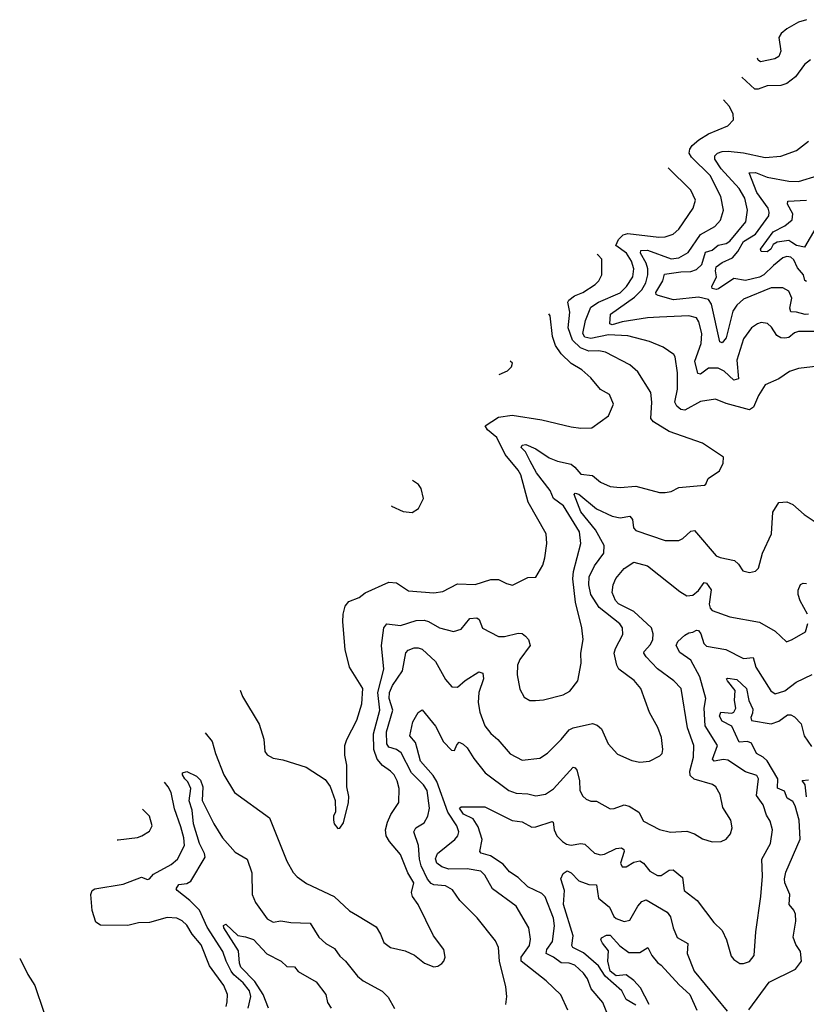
# Model space of a CAD drawing. Extents: x 1933546 to 2138868, y 524910 to 667279.
# Tile 185 of 256: x 1994353 to 1998364, y 626525 to 631546. Entities that reach past the tile are written whole.
import ezdxf

# ---------------------------------------------------------------- set-up
doc = ezdxf.new("R2010")
doc.units = 0

msp = doc.modelspace()

# ---------------------------------------------------------------- linework, layer by layer
at = {"layer": '0CON10XD'}
for points in [[(1998365, 631545.6), (1998325, 631533.2), (1998265, 631498.5), (1998235.4, 631475), (1998224.8, 631455.2), (1998234.8, 631385), (1998225, 631357.3), (1998204.2, 631345.8), (1998130.7, 631330.7), (1998119.5, 631339.5), (1998115.5, 631349.1)], [(1998385, 631340.6), (1998355, 631317.1), (1998309.2, 631255), (1998265, 631220), (1998235, 631210), (1998165, 631208), (1998118.6, 631191.4), (1998102, 631192), (1998036.3, 631252)], [(1998405, 629955.2), (1998325, 629956), (1998305, 629949.6), (1998275, 629925.9), (1998255, 629921.9), (1998234, 629924), (1998214.8, 629934.8), (1998187.3, 629977.3), (1998166.4, 629996.4), (1998135, 630001.4), (1998115, 629995.6), (1998085, 629974.2), (1998045, 629918), (1998010.6, 629809.4), (1998018.2, 629715), (1997995, 629707.1), (1997945, 629753), (1997915, 629768.4), (1997865, 629768.4), (1997825, 629737.8), (1997812.1, 629742.1), (1997796.3, 629805), (1997827.7, 629895), (1997831.7, 629945), (1997816.8, 630005), (1997804.7, 630024.7), (1997765, 630036.4), (1997615, 630028.4), (1997553.8, 630026.2), (1997425, 630004.8), (1997375, 629989.3), (1997362.7, 629995), (1997365.3, 630044.7), (1997488.8, 630131.2), (1997525, 630168.8), (1997546.5, 630203.5), (1997556.8, 630245), (1997556.2, 630275), (1997547.4, 630305), (1997518.5, 630355), (1997521, 630369), (1997555, 630370.2), (1997675, 630326.1), (1997715, 630331), (1997761.9, 630358.1), (1997825, 630450.7), (1997898.2, 630491.8), (1997926.8, 630523.2), (1997942, 630575), (1997928.8, 630645), (1997875, 630750.4), (1997779.6, 630845), (1997767.2, 630865), (1997770.3, 630885), (1997782.8, 630905), (1997817, 630933), (1997865, 630963.5), (1997963.8, 631005), (1997993.8, 631035), (1997992, 631065), (1997971.1, 631105), (1997942.8, 631137.5)], [(1998376.4, 630043.6), (1998358, 630042), (1998315, 630055.2), (1998285, 630056.7), (1998281, 630075), (1998290.5, 630125), (1998275, 630161.1), (1998245, 630179.1), (1998185, 630178.8), (1998045, 630120), (1998009.4, 630090.6), (1997990.5, 630059.5), (1997955, 629923.5), (1997935, 629897.9), (1997923.5, 629903.5), (1997881.4, 630095), (1997865, 630119.1), (1997815, 630131.7), (1997688, 630118), (1997609.2, 630139.2), (1997599.2, 630145), (1997597.3, 630155), (1997632.9, 630215), (1997641.3, 630248.7), (1997725, 630260.5), (1997775, 630261), (1997805, 630272.3), (1997831.9, 630298.1), (1997849.7, 630360.3), (1997885, 630370), (1997915, 630396.8), (1997955, 630405.2), (1997975, 630416.2), (1998056.4, 630515), (1998064.2, 630575), (1998050.8, 630635), (1998021.4, 630685), (1997930, 630785), (1997898.4, 630835), (1997898.8, 630851.2), (1997911.4, 630865), (1997935.8, 630874.2), (1997966.1, 630876.1), (1998045, 630867.3), (1998155, 630843.1), (1998235, 630850.4), (1998315, 630878.9), (1998375, 630926.9)], [(1997705, 629574.6), (1997693.8, 629595), (1997708.2, 629661.8), (1997708.2, 629745), (1997696.5, 629826.5), (1997689.3, 629839.3), (1997635.3, 629875.3), (1997565.2, 629905.2), (1997454.1, 629934.1), (1997355, 629939.3), (1997265, 629920.9), (1997235, 629926.9), (1997225.2, 629945), (1997238.4, 630011.6), (1997265, 630080), (1997304.2, 630105.8), (1997415, 630153.7), (1997447.7, 630185), (1997480.5, 630235), (1997485.2, 630275), (1997473.5, 630315), (1997447.3, 630355), (1997392.7, 630395), (1997406.8, 630425), (1997431, 630449), (1997455, 630456.1), (1997612.9, 630437.1), (1997645, 630438.5), (1997685, 630452.3), (1997715, 630477.3), (1997787.9, 630585), (1997799.1, 630625), (1997775, 630675.7), (1997659.5, 630790.4)], [(1998365, 630210.9), (1998356.4, 630216.4), (1998349.5, 630245), (1998320.1, 630280.1), (1998300.8, 630320.8), (1998285.2, 630335.2), (1998265, 630337.7), (1998245, 630332.1), (1998197.2, 630292.8), (1998147.7, 630245), (1998125, 630232.5), (1998055, 630215.2), (1997995, 630225.7), (1997917.2, 630172.8), (1997905, 630169.4), (1997884.2, 630175), (1997882.9, 630185), (1997906.9, 630235), (1997901, 630265), (1997904.9, 630285.1), (1997935, 630307.9), (1997988.1, 630331.9), (1998015, 630364.1), (1998044.5, 630415.5), (1998105, 630451.8), (1998172.5, 630545), (1998175.8, 630565), (1998170.2, 630585), (1998111.5, 630665), (1998073.1, 630765), (1998105, 630767), (1998165, 630743.2), (1998275, 630721.8), (1998325, 630721.2), (1998425, 630750.8)], [(1998412.5, 630485), (1998355, 630385.4), (1998315, 630394.1), (1998290.4, 630410.4), (1998275, 630419), (1998215, 630410.9), (1998195, 630399.1), (1998184, 630375), (1998165, 630361.5), (1998135, 630364.1), (1998131.1, 630375), (1998195, 630463.4), (1998255, 630494.8), (1998292.5, 630525), (1998295.3, 630555), (1998267.9, 630605), (1998270.2, 630619.8), (1998365, 630626.2)], [(1995298.9, 627909.6), (1995335.5, 627865), (1995352.1, 627805), (1995395, 627696.2), (1995448.8, 627605), (1995626.3, 627476.3), (1995715.5, 627255), (1995747.9, 627197.9), (1995768, 627175), (1995815, 627140.8), (1995957.5, 627075), (1996035, 627001.4), (1996075, 626977.8), (1996170.7, 626920.7), (1996193.6, 626883.6), (1996210.3, 626840.3), (1996244.4, 626814.4), (1996318.7, 626798.7), (1996365.7, 626775.7), (1996417.5, 626735), (1996465, 626716.2), (1996485, 626720), (1996505, 626733.3), (1996516.7, 626745), (1996523.6, 626766.4), (1996516.2, 626805), (1996464.2, 626875), (1996384.5, 627035), (1996355.6, 627075), (1996351.5, 627095), (1996362.3, 627145), (1996332.5, 627195), (1996295, 627290), (1996238.2, 627355), (1996222.3, 627385), (1996219.2, 627415), (1996228.8, 627455), (1996246, 627494), (1996287.3, 627555), (1996288.2, 627625), (1996278.5, 627665), (1996263.3, 627695), (1996244.4, 627715), (1996202.8, 627742.8), (1996175.5, 627775.5), (1996159.8, 627825), (1996157.2, 627905), (1996190.4, 628025), (1996179.6, 628115), (1996209.5, 628235), (1996197.4, 628355), (1996210.4, 628445), (1996225, 628466), (1996295, 628457.3), (1996375, 628481.8), (1996415, 628484.1), (1996438.1, 628478.1), (1996493.8, 628445), (1996565, 628425.6), (1996605, 628437.5), (1996648.1, 628491.9), (1996685, 628496.5), (1996696.9, 628486.9), (1996713, 628443), (1996795, 628400.6), (1996825, 628400.5), (1996895, 628418.2), (1996915.4, 628415.4), (1996932.6, 628402.6), (1996947.5, 628385), (1996955.5, 628354.5), (1996903.3, 628283.3), (1996892.5, 628255), (1996889.2, 628205), (1996903, 628133), (1996925, 628091.2), (1996955, 628074), (1996984.1, 628074.1), (1997025, 628078), (1997125, 628103.1), (1997158, 628122), (1997200, 628175), (1997215.6, 628265), (1997214.5, 628315.5), (1997226.5, 628385), (1997220.5, 628445), (1997186.7, 628575), (1997173.6, 628695), (1997177.6, 628732.4), (1997214.6, 628875), (1997207.1, 628935), (1997126.7, 629066.7), (1997075.2, 629105.2), (1997058.3, 629145), (1996988.3, 629235), (1996956.7, 629295), (1996931.7, 629341.7), (1996911.1, 629365), (1996915, 629376.1), (1996935, 629380.4), (1996985, 629357.1), (1997052.5, 629312.5), (1997095, 629295.2), (1997165, 629278.6), (1997184.8, 629264.8), (1997215, 629228.9), (1997275, 629220.9), (1997315, 629187.8), (1997365, 629165.6), (1997415, 629160.9), (1997495, 629167.3), (1997615, 629135.7), (1997644.2, 629135.8), (1997675, 629140), (1997715, 629160.5), (1997845, 629172), (1997852.5, 629177.5), (1997863.3, 629206.7), (1997921.2, 629245), (1997940, 629285), (1997942.5, 629315), (1997835, 629387.1), (1997665, 629446.4), (1997584.8, 629494.8), (1997571.8, 629511.8), (1997577.5, 629595), (1997570.8, 629645), (1997505, 629750.6), (1997465, 629785.5), (1997339.9, 629849.9), (1997306.6, 629856.6), (1997255, 629854.8), (1997212.4, 629872.4), (1997171.5, 629911.5), (1997150.3, 629975), (1997159.4, 630055), (1997148.7, 630105), (1997153.9, 630115), (1997182.5, 630137.5), (1997224.6, 630155.4), (1997287.1, 630195), (1997306.8, 630215), (1997320.9, 630245), (1997321.8, 630325), (1997303.9, 630345), (1997298.5, 630348.2)], [(1995477.7, 628127.2), (1995488.9, 628095), (1995574.2, 627954.2), (1995597.6, 627877.6), (1995602.9, 627815), (1995615, 627798), (1995645, 627780.8), (1995695, 627772.5), (1995814.3, 627734.3), (1995911.7, 627671.7), (1995935.9, 627635.9), (1995962.5, 627565), (1995963, 627507), (1995953.3, 627485), (1995953.3, 627465), (1995957.5, 627445), (1995975, 627422.5), (1995986.4, 627423.6), (1996005, 627450), (1996030, 627555), (1996031.2, 627585), (1996021.2, 627635), (1996020.8, 627745), (1996010.8, 627795), (1996011.9, 627845), (1996021.1, 627875), (1996072.9, 627975), (1996097.2, 628057.2), (1996103.6, 628135), (1996034.6, 628244.6), (1996013.1, 628335), (1996000.8, 628475), (1996002.9, 628515), (1996012.2, 628555), (1996030.8, 628579.2), (1996085, 628598.9), (1996115, 628623.3), (1996235, 628677.3), (1996275, 628674.5), (1996335.6, 628634.4), (1996465, 628622.9), (1996510.6, 628629.4), (1996585, 628668.5), (1996675, 628666.5), (1996755, 628691.1), (1996795, 628692.2), (1996835, 628671.2), (1996866.8, 628663.2), (1996945, 628701.2), (1996985, 628703.3), (1997020.8, 628765), (1997031.7, 628801.7), (1997040.6, 628875), (1997038.1, 628925), (1996946.4, 629085), (1996908, 629225), (1996895, 629249.5), (1996829.3, 629329.3), (1996786.2, 629415), (1996739.2, 629455), (1996726.2, 629475), (1996795, 629518.9), (1996865, 629530), (1997015.9, 629505.9), (1997165, 629470), (1997215, 629462.5), (1997270, 629465), (1997355, 629526.7), (1997382, 629585), (1997360, 629635), (1997315, 629660.8), (1997265, 629720), (1997220.1, 629760.1), (1997165, 629793.2), (1997115, 629842.5), (1997085.4, 629885), (1997071, 629931), (1997059.1, 630035), (1997052, 630046.1)], [(1996798.9, 629736), (1996841.2, 629755), (1996861.2, 629775), (1996866.2, 629795), (1996854.4, 629804.1)], [(1998425, 629778.9), (1998325, 629767.8), (1998278.3, 629751.7), (1998225, 629714.3), (1998155, 629684), (1998120.5, 629629.5), (1998095, 629569.4), (1998075, 629556.8), (1997955, 629588.2), (1997900.7, 629610.7), (1997825, 629598.9), (1997745, 629555.3), (1997725, 629558.9), (1997705, 629574.6)], [(1996249.9, 629066.8), (1996250, 629065), (1996308.3, 629038.3), (1996355, 629032.5), (1996386.4, 629053.6), (1996412.5, 629105), (1996400, 629155), (1996387.5, 629175), (1996355.7, 629195.6)], [(1996831.4, 626525), (1996837.1, 626565), (1996832.2, 626615), (1996800.4, 626745), (1996795.4, 626815), (1996779.3, 626849.3), (1996686, 626966), (1996598.1, 627055), (1996560, 627110), (1996525, 627130), (1996465, 627135.2), (1996451.6, 627141.6), (1996432.8, 627162.8), (1996400.8, 627230.8), (1996392, 627265), (1996386.3, 627335), (1996363.3, 627405), (1996373.1, 627425), (1996415, 627451.4), (1996434.7, 627485.3), (1996442.5, 627525), (1996431.7, 627615), (1996413.2, 627645), (1996350.9, 627705), (1996297.8, 627807.8), (1996275.5, 627825), (1996236.2, 627836.2), (1996225, 627853.3), (1996223.8, 627915), (1996256.6, 628025), (1996237.9, 628085), (1996239.2, 628115), (1996255, 628151.2), (1996304.7, 628225), (1996322.4, 628317.6), (1996335, 628330.7), (1996365, 628342.7), (1996385, 628343.3), (1996405, 628335.5), (1996473.6, 628273.6), (1996525, 628180.9), (1996557.5, 628145), (1996585, 628142.5), (1996625, 628176.8), (1996695, 628220), (1996715, 628213.3), (1996718, 628185), (1996694.8, 628115.2), (1996691.3, 628065), (1996699.2, 628015), (1996725.3, 627945.3), (1996755, 627905.6), (1996791.4, 627875), (1996855, 627803.1), (1996915, 627770.5), (1997005, 627780), (1997045, 627805.6), (1997115, 627875.6), (1997155, 627925.4), (1997175, 627934.7), (1997275, 627956.7), (1997298.8, 627948.8), (1997319.3, 627929.3), (1997353.8, 627853.8), (1997401.4, 627801.4), (1997475, 627768.1), (1997515, 627760.5), (1997565, 627765.8), (1997617.9, 627792.1), (1997628.6, 627805), (1997633.1, 627825), (1997625.6, 627885), (1997607.6, 627937.6), (1997565, 628013.8), (1997520, 628135), (1997485.9, 628175.9), (1997407.8, 628235), (1997397.7, 628255), (1997384.7, 628315), (1997391, 628339), (1997428.7, 628411.3), (1997427.9, 628445), (1997412.7, 628465), (1997308.9, 628548.9), (1997265, 628615.6), (1997255.2, 628665), (1997256.6, 628705), (1997285, 628760.4), (1997331.4, 628825), (1997333.4, 628865), (1997289.8, 628945), (1997215, 629037.1), (1997180, 629125), (1997185, 629132.2), (1997205, 629126.8), (1997295, 629051.9), (1997375, 629013.8), (1997415, 629005.3), (1997464.5, 629014.5), (1997477.7, 628997.7), (1997483.6, 628955), (1997495, 628940.5), (1997645, 628890.4), (1997715, 628890), (1997735, 628900.6), (1997775, 628938.5), (1997795, 628940.6), (1997905, 628812.9), (1997925, 628803.1), (1997998.3, 628788.3), (1998019.1, 628769.1), (1998041.2, 628735), (1998075, 628727.5), (1998105, 628734.2), (1998120.3, 628749.7), (1998140.8, 628825), (1998186.9, 628925), (1998194, 629035), (1998225, 629083.3), (1998265, 629088), (1998295, 629074.2), (1998353.3, 629023.3), (1998445, 628962)], [(1997148.1, 626495), (1997113.4, 626573.4), (1997038.6, 626645), (1996910, 626745), (1996910.5, 626765), (1996953.3, 626825), (1996957.8, 626857.8), (1996948.9, 626915), (1996885.3, 627025.3), (1996764, 627114), (1996725, 627184.3), (1996704.7, 627204.7), (1996635, 627216.2), (1996542, 627215), (1996505, 627225.8), (1996480.4, 627245), (1996473.1, 627266.9), (1996483.3, 627295), (1996572.5, 627365), (1996588.2, 627385), (1996591.8, 627405), (1996581.8, 627435), (1996535.7, 627505.7), (1996480.7, 627660.7), (1996462.1, 627692.1), (1996397.6, 627765), (1996379.7, 627830.3), (1996370.9, 627860.9), (1996343.1, 627895), (1996357.9, 627965), (1996385, 628012.5), (1996405, 628026.2), (1996473.1, 627943.1), (1996515, 627864.4), (1996555, 627821.2), (1996570, 627820), (1996581.7, 627848.3), (1996595, 627862), (1996615, 627852.2), (1996635, 627832.7), (1996668.6, 627778.6), (1996726.2, 627705), (1996847.5, 627615), (1996885, 627602.7), (1996945, 627598.5), (1996985, 627588.9), (1997035, 627596.9), (1997075, 627623.8), (1997175, 627734.2), (1997185, 627732), (1997195, 627720), (1997207.4, 627667.4), (1997210.4, 627615), (1997225, 627586), (1997241.1, 627571.1), (1997265, 627561.9), (1997295, 627560.8), (1997365, 627521.9), (1997385, 627523.1), (1997435, 627541.8), (1997461.4, 627535), (1997510, 627505), (1997535, 627459.4), (1997615, 627416.5), (1997672.4, 627402.4), (1997755, 627407.8), (1997794.5, 627394.5), (1997835, 627369.4), (1997885, 627354.4), (1997930, 627355), (1997955, 627368), (1997978.6, 627395), (1997986.9, 627425), (1997980, 627465), (1997938.8, 627528.8), (1997925.4, 627595.4), (1997902.5, 627635), (1997886.3, 627646.3), (1997792.6, 627672.6), (1997771.7, 627691.8), (1997771.2, 627715), (1997788.8, 627785), (1997790.8, 627845), (1997759, 627935), (1997727.1, 628135), (1997689.4, 628175), (1997605, 628235.8), (1997547.6, 628297.6), (1997536.5, 628315), (1997537.8, 628325), (1997570, 628360), (1997581.9, 628385), (1997583.7, 628415), (1997575.3, 628445), (1997485, 628528.4), (1997406.8, 628566.8), (1997390.8, 628585), (1997374.6, 628625), (1997379.6, 628665), (1997393.4, 628696.6), (1997435, 628746.7), (1997485, 628780.6), (1997555, 628761.9), (1997719.5, 628629.5), (1997755, 628608.5), (1997785, 628611.1), (1997813.9, 628635), (1997843.8, 628676.2), (1997855, 628673.5), (1997878.9, 628638.9), (1997868.5, 628565), (1997874.5, 628545), (1997885, 628534.2), (1997975, 628501.5), (1998125, 628473.1), (1998205, 628428), (1998263.9, 628373.9), (1998292.5, 628385), (1998360, 628425), (1998372.6, 628467.4)], [(1998370.9, 628515), (1998332.4, 628582.4), (1998322.7, 628615), (1998323.3, 628636.7), (1998334.6, 628665.4), (1998347.6, 628672.4), (1998365, 628671.1)], [(1998132.5, 627075), (1998141.7, 627178.3), (1998137.9, 627265), (1998181.5, 627345), (1998192.1, 627415), (1998180, 627460), (1998160.6, 627490.6), (1998145, 627542.5), (1998109.7, 627589.7), (1998120.5, 627675), (1998112.7, 627692.7), (1998055, 627710), (1997965, 627770.2), (1997942.9, 627772.9), (1997895.4, 627765.4), (1997885.4, 627775), (1997911.8, 627845), (1997848.1, 627945), (1997844.3, 628035), (1997852.5, 628085), (1997820.8, 628195), (1997775, 628280.3), (1997719.6, 628319.6), (1997700.4, 628355), (1997708.8, 628375), (1997745, 628408.2), (1997765, 628420), (1997786.4, 628423.6), (1997805, 628432.5), (1997815, 628430.9), (1997826.8, 628415), (1997841.2, 628365), (1997855, 628351.2), (1997954, 628334), (1998045, 628288.7), (1998093.8, 628293.8), (1998106.8, 628245), (1998183.3, 628123.3), (1998205, 628108.2), (1998255, 628123.7), (1998311.9, 628168.1), (1998395, 628207.6)], [(1998072.1, 626497.9), (1998175, 626638.2), (1998310, 626705), (1998340, 626745), (1998335.6, 626795), (1998311.1, 626831.1), (1998297.8, 626867.8), (1998310.5, 626949.5), (1998309.6, 626985), (1998301.5, 627005), (1998277.1, 627035), (1998280.9, 627085), (1998255.2, 627145), (1998252.7, 627165), (1998260.8, 627199.2), (1998332.8, 627367.2), (1998328.3, 627465), (1998307.7, 627537.7), (1998295, 627559.4), (1998266.7, 627576.8), (1998253, 627613), (1998218, 627628), (1998219, 627675), (1998165, 627766.7), (1998145, 627785.6), (1998110.4, 627805), (1998085, 627856.6), (1998065, 627864.8), (1998022.8, 627862.8), (1997985, 627943.6), (1997935, 627969.4), (1997922, 627995), (1997928.6, 628015), (1997985, 628010.6), (1997995.4, 628015), (1998005.8, 628035), (1997999.1, 628075), (1998000.9, 628125), (1997962.2, 628175), (1997956.7, 628185), (1997965, 628188.6), (1998010.9, 628180.9), (1998060, 628135), (1998071.7, 628075), (1998091, 628031), (1998090.8, 628009.2), (1998082.4, 627987.6)], [(1998082.4, 627987.6), (1998085, 627972.2), (1998185, 627955.4), (1998225, 627968.5), (1998268, 628002), (1998285, 628002.2), (1998305, 627991.8), (1998338.6, 627955), (1998353.3, 627895), (1998390.7, 627840.7)], [(1995518.2, 626505), (1995532.7, 626565), (1995524.8, 626595), (1995493, 626635), (1995445.5, 626675), (1995431, 626695), (1995405.5, 626745), (1995389.5, 626795), (1995309.1, 626919.1), (1995270.5, 627005), (1995220.5, 627055), (1995156.2, 627105), (1995151.8, 627115), (1995164.4, 627135.6), (1995205, 627141.8), (1995226.6, 627153.4), (1995298.8, 627275), (1995295.7, 627295), (1995269.4, 627345), (1995240.2, 627445), (1995232.4, 627515), (1995216.7, 627563.2), (1995226.1, 627626.1), (1995210.4, 627660.4), (1995195, 627675.6), (1995183.3, 627695), (1995184, 627705), (1995205, 627712.5), (1995255, 627689.2), (1995275, 627667.5), (1995287.8, 627635), (1995284, 627564), (1995342.7, 627445), (1995386.8, 627375), (1995451.5, 627301.5), (1995512.7, 627265), (1995537.8, 627195), (1995538.2, 627085), (1995555.5, 627045), (1995615, 626960.6), (1995645, 626944.3), (1995685, 626950.5), (1995735, 626942.5), (1995835, 626938.6), (1995878.5, 626868.5), (1995915, 626835.6), (1995959.2, 626809.2), (1995985, 626770.8), (1996014.7, 626744.7), (1996075, 626668.6), (1996105.4, 626645.4), (1996201.8, 626591.8), (1996231.5, 626561.5), (1996265, 626504)], [(1998365, 627583.3), (1998359.4, 627645), (1998343.3, 627666.7), (1998375, 627670)], [(1995406.4, 626513.6), (1995411.5, 626538.5), (1995412.2, 626575), (1995395, 626622), (1995321.8, 626721.8), (1995278.1, 626828.1), (1995232.3, 626882.3), (1995205, 626928.9), (1995181.9, 626951.9), (1995155, 626965.5), (1995105, 626968.6), (1995015, 626943.1), (1994959.8, 626940.2), (1994905, 626927.8), (1994765, 626928.8), (1994741.2, 626945), (1994723.5, 627003.5), (1994716, 627085), (1994723.3, 627105), (1994735.8, 627114.2), (1994881.5, 627138.5), (1994975, 627173.1), (1995005, 627161.4), (1995015, 627164.4), (1995035, 627189.5), (1995125, 627238.8), (1995158.1, 627265), (1995194, 627335), (1995190.5, 627375), (1995175, 627430), (1995142.4, 627522.4), (1995125.8, 627605.8), (1995110.8, 627635), (1995091.6, 627657.4)], [(1994850.3, 627363.8), (1994855, 627364.3), (1994953.2, 627376.8), (1994976.7, 627385), (1995015, 627407.5), (1995028.1, 627435), (1995014.4, 627485), (1994979.6, 627521.1)], [(1997375, 626415.7), (1997326.5, 626535), (1997267.8, 626605), (1997248.2, 626655), (1997227.6, 626685), (1997183.5, 626725), (1997155, 626735.8), (1997115, 626737.4), (1997075.1, 626765.1), (1997037.1, 626785), (1997041.9, 626805), (1997070.5, 626845), (1997079.8, 626925), (1997074.8, 626965), (1997033.2, 627073.2), (1997015, 627090.8), (1996944.8, 627124.8), (1996895, 627171.9), (1996850.2, 627200.2), (1996819.3, 627239.3), (1996753.2, 627283.2), (1996706.7, 627296.7), (1996700, 627305), (1996711.9, 627365), (1996690.9, 627430.9), (1996665, 627470.7), (1996615.5, 627495), (1996595.8, 627525), (1996605, 627532.9), (1996725, 627531.9), (1996865, 627462.1), (1996915, 627455.4), (1996965, 627429.1), (1996985, 627430), (1997067.9, 627457.9), (1997074.1, 627454.1), (1997078.8, 627415), (1997091.5, 627385), (1997120.5, 627355), (1997142.3, 627342.3), (1997165, 627337.5), (1997215, 627345.6), (1997235, 627342.5), (1997285, 627295.6), (1997315, 627288.2), (1997335, 627290.7), (1997395, 627320.4), (1997422.7, 627322.7), (1997433.8, 627315), (1997435.6, 627305), (1997417.5, 627245), (1997425, 627226.2), (1997445, 627226), (1997485, 627250.5), (1997515, 627256.5), (1997534.4, 627245), (1997565.7, 627205), (1997605, 627182.5), (1997625, 627182.5), (1997665, 627210), (1997685, 627210.5), (1997732.6, 627172.6), (1997741.1, 627105), (1997808.1, 627055), (1997893.3, 626943.3), (1997935, 626902.5), (1997957.5, 626855), (1997981.7, 626771.7), (1997994.2, 626754.2), (1998025, 626734.3), (1998045, 626733.1), (1998075, 626744.4), (1998099.4, 626775), (1998107.9, 626895), (1998132.5, 627075)], [(1997495, 626521.3), (1997445, 626550.7), (1997424.2, 626595), (1997338.8, 626668.8), (1997305, 626722.2), (1997227.5, 626787.5), (1997173.1, 626815), (1997168.9, 626825), (1997175.7, 626875), (1997125.8, 627035), (1997131.5, 627105), (1997112, 627165), (1997125, 627192.9), (1997145, 627206.7), (1997165, 627195.6), (1997204, 627155), (1997255, 627136.7), (1997295, 627134.3), (1997305, 627066.7), (1997361.2, 627021.2), (1997383.7, 626973.7), (1997395, 626962.5), (1997435, 626948.2), (1997465, 626954.4), (1997505, 627026.4), (1997525, 627050.5), (1997548.3, 627058.3), (1997655.6, 626995), (1997671.6, 626971.6), (1997685.3, 626915), (1997706.3, 626866.3), (1997761.1, 626835), (1997756.2, 626785), (1997792.1, 626695), (1997960.3, 626490.3)], [(1995621.8, 626505), (1995594.3, 626575), (1995551.8, 626641.8), (1995481, 626715), (1995474, 626735), (1995468.9, 626798.9), (1995393.5, 626915), (1995392.5, 626927.5), (1995405, 626933.3), (1995465, 626875.7), (1995505, 626870), (1995545.3, 626855.3), (1995613.4, 626783.4), (1995686.2, 626745), (1995715, 626717.5), (1995755, 626716), (1995773.1, 626693.1), (1995865, 626639.4), (1995914.4, 626575), (1995922.2, 626535), (1995941.1, 626505)], [(1997563.5, 626525), (1997519, 626609), (1997485, 626647.1), (1997445, 626675.3), (1997395, 626671.1), (1997364.2, 626695), (1997351.7, 626745), (1997355, 626797.5), (1997325, 626837.5), (1997316.7, 626855), (1997320, 626865), (1997345, 626878.2), (1997365, 626877.9), (1997413.5, 626823.5), (1997458.9, 626788.9), (1997515, 626789.6), (1997555.5, 626815.5), (1997576.4, 626775), (1997605, 626738.6), (1997625, 626724.4), (1997715.5, 626625.5), (1997770.5, 626575), (1997806.4, 626495)], [(1994353.2, 626758.9), (1994355, 626757.5), (1994395, 626677.5), (1994431.2, 626621.2), (1994476, 626485)]]:
    msp.add_lwpolyline(points, dxfattribs=at)

doc.saveas('drawing.dxf')
